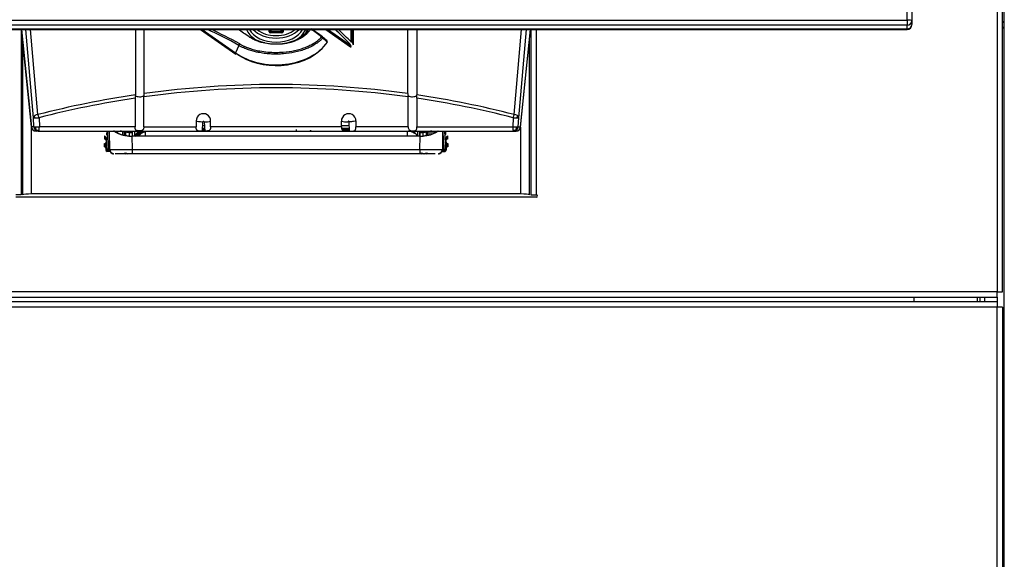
# Model space of a CAD drawing. Header units: millimetres. Extents: x 0 to 287, y 0 to 200.
# Tile 10 of 33: x 38 to 60, y 146 to 158. Entities that reach past the tile are written whole.
import ezdxf

# ---------------------------------------------------------------- set-up
doc = ezdxf.new("R2010")
doc.units = ezdxf.units.MM
doc.layers.add('134.132_BW4_CTM-', color=7, linetype='Continuous')
doc.layers.add('Standard', color=7, linetype='Continuous')

# ---------------------------------------------------------------- blocks, each defined once
blk = doc.blocks.new('SE1')
at = {"layer": '134.132_BW4_CTM-', "color": 7, "linetype": 'Continuous'}
for p, q in [((57.985, 157.863), (57.985, 176.422)), ((58.085, 176.41), (58.085, 157.85)), ((59.967, 174.292), (59.967, 151.878)), ((60.085, 151.878), (60.085, 174.292)), ((60.125, 135.99), (60.125, 174.29)), ((30.185, 157.863), (57.985, 157.863)), ((57.985, 157.751), (30.185, 157.751)), ((30.185, 157.666), (57.985, 157.666)), ((30.185, 157.658), (57.985, 157.658)), ((38.47, 157.658), (38.47, 154.01)), ((38.699, 155.509), (38.478, 157.658)), ((38.478, 157.658), (38.699, 155.503)), ((38.74, 155.705), (38.571, 157.658)), ((38.84, 155.78), (38.677, 157.658)), ((40.987, 157.658), (40.987, 156.214)), ((41.183, 156.242), (41.183, 157.658)), ((42.419, 157.658), (43.197, 157.109)), ((42.46, 157.658), (43.195, 157.138)), ((43.93, 157.606), (43.93, 157.658)), ((43.946, 157.658), (43.946, 157.61)), ((43.973, 157.658), (43.973, 157.638)), ((44.197, 157.638), (44.197, 157.658)), ((44.223, 157.61), (44.223, 157.658)), ((44.24, 157.658), (44.24, 157.606)), ((45.181, 157.658), (45.725, 157.273)), ((45.723, 157.303), (45.221, 157.658)), ((45.743, 157.373), (45.743, 157.658)), ((45.769, 157.36), (45.769, 157.658)), ((45.783, 157.658), (45.783, 157.32)), ((46.987, 156.242), (46.987, 157.658)), ((47.183, 157.658), (47.183, 156.214)), ((49.33, 155.78), (49.492, 157.658)), ((49.43, 155.705), (49.599, 157.658)), ((49.47, 155.509), (49.691, 157.658)), ((49.47, 155.503), (49.692, 157.658)), ((49.7, 157.658), (49.7, 154.01)), ((49.818, 154.01), (49.818, 157.658)), ((57.985, 157.863), (57.985, 157.751)), ((57.985, 157.666), (57.985, 157.751)), ((57.985, 157.666), (57.985, 157.658)), ((58.085, 157.85), (58.085, 157.765)), ((58.085, 157.758), (58.085, 157.765)), ((60.125, 157.822), (60.085, 157.822)), ((60.125, 157.81), (60.085, 157.81)), ((60.085, 157.71), (60.125, 157.71)), ((60.085, 157.69), (60.125, 157.69)), ((38.5, 157.446), (38.5, 154.011)), ((43.96, 157.6), (44.21, 157.6)), ((44.21, 157.585), (43.96, 157.585)), ((44, 157.619), (44.17, 157.619)), ((45.208, 157.405), (45.105, 157.478)), ((49.67, 154.011), (49.67, 157.446)), ((43.263, 157.304), (43.195, 157.138)), ((45.71, 157.342), (45.723, 157.303)), ((45.748, 157.278), (45.721, 157.297)), ((45.769, 157.36), (45.783, 157.32)), ((40.98, 156.14), (40.98, 155.513)), ((40.988, 156.197), (40.987, 156.214)), ((41.173, 156.192), (41.175, 156.168)), ((41.175, 155.513), (41.175, 156.168)), ((46.996, 156.192), (46.994, 156.168)), ((46.994, 155.513), (46.994, 156.168)), ((47.182, 156.197), (47.183, 156.214)), ((47.189, 156.14), (47.189, 155.513)), ((38.748, 155.509), (38.74, 155.705)), ((38.771, 155.706), (38.766, 155.754)), ((38.865, 155.71), (38.873, 155.513)), ((49.305, 155.71), (49.297, 155.513)), ((49.399, 155.706), (49.404, 155.754)), ((49.421, 155.509), (49.43, 155.705)), ((38.748, 155.509), (38.699, 155.509)), ((38.7, 154.031), (38.7, 155.501)), ((38.799, 155.432), (38.791, 155.51)), ((40.98, 155.513), (38.873, 155.513)), ((41.175, 155.513), (42.325, 155.513)), ((42.325, 155.64), (42.325, 155.513)), ((42.467, 155.414), (42.473, 155.622)), ((42.507, 155.532), (42.47, 155.532)), ((42.502, 155.619), (42.513, 155.414)), ((42.645, 155.513), (42.645, 155.637)), ((45.525, 155.513), (42.645, 155.513)), ((45.525, 155.513), (45.525, 155.637)), ((45.699, 155.532), (45.525, 155.532)), ((45.703, 155.414), (45.696, 155.622)), ((45.845, 155.64), (45.845, 155.513)), ((46.994, 155.513), (45.845, 155.513)), ((47.189, 155.513), (49.297, 155.513)), ((49.371, 155.432), (49.379, 155.51)), ((49.421, 155.509), (49.47, 155.509)), ((49.47, 155.501), (49.47, 154.031)), ((38.863, 155.432), (38.799, 155.432)), ((38.848, 155.413), (38.799, 155.413)), ((38.848, 155.413), (49.321, 155.413)), ((40.31, 155.311), (40.307, 155.241)), ((40.329, 155.291), (40.31, 155.311)), ((40.328, 155.275), (40.328, 155.276)), ((40.356, 155.413), (40.352, 155.339)), ((40.352, 155.339), (40.37, 155.319)), ((40.356, 155.019), (40.377, 155.413)), ((40.369, 155.274), (40.369, 155.273)), ((40.407, 155.413), (40.386, 155.018)), ((40.407, 155.413), (40.414, 154.999)), ((40.536, 155.407), (40.536, 155.413)), ((40.544, 155.4), (40.545, 155.413)), ((40.575, 155.413), (40.574, 155.382)), ((40.596, 155.413), (40.594, 155.373)), ((40.713, 155.327), (40.713, 155.412)), ((40.746, 155.322), (40.746, 155.402)), ((40.775, 155.317), (40.775, 155.397)), ((40.847, 155.388), (40.847, 155.305)), ((40.909, 155.303), (40.914, 155.014)), ((47.26, 155.303), (40.909, 155.303)), ((40.912, 155.413), (40.912, 155.384)), ((41.019, 155.303), (41.019, 155.34)), ((41.039, 155.391), (41.04, 155.413)), ((41.199, 155.413), (41.199, 155.303)), ((42.511, 155.45), (42.468, 155.45)), ((42.512, 155.432), (42.468, 155.432)), ((42.469, 155.483), (42.51, 155.483)), ((44.526, 155.45), (44.526, 155.414)), ((45.527, 155.483), (45.701, 155.483)), ((45.702, 155.45), (45.54, 155.45)), ((45.702, 155.432), (45.557, 155.432)), ((46.971, 155.413), (46.971, 155.303)), ((47.139, 155.384), (47.138, 155.413)), ((47.253, 155.413), (47.255, 155.303)), ((47.255, 155.014), (47.26, 155.303)), ((47.257, 155.413), (47.257, 155.384)), ((47.327, 155.306), (47.327, 155.388)), ((47.395, 155.397), (47.394, 155.317)), ((47.41, 155.399), (47.41, 155.319)), ((47.456, 155.327), (47.456, 155.412)), ((47.494, 155.413), (47.496, 155.338)), ((47.546, 155.36), (47.545, 155.413)), ((47.573, 155.413), (47.576, 155.373)), ((47.596, 155.382), (47.594, 155.413)), ((47.624, 155.413), (47.625, 155.4)), ((47.634, 155.413), (47.634, 155.407)), ((47.755, 154.999), (47.762, 155.413)), ((47.784, 155.018), (47.763, 155.413)), ((47.793, 155.413), (47.814, 155.019)), ((47.799, 155.319), (47.818, 155.339)), ((47.801, 155.273), (47.801, 155.274)), ((47.814, 155.413), (47.818, 155.339)), ((47.859, 155.311), (47.841, 155.291)), ((47.841, 155.276), (47.841, 155.275)), ((47.859, 155.311), (47.863, 155.241)), ((49.371, 155.432), (49.307, 155.432)), ((49.321, 155.413), (49.371, 155.413)), ((40.301, 155.141), (40.298, 155.071)), ((40.318, 155.09), (40.298, 155.071)), ((40.32, 155.121), (40.301, 155.141)), ((40.327, 155.26), (40.307, 155.241)), ((40.308, 155.071), (40.328, 155.089)), ((40.33, 155.12), (40.311, 155.141)), ((40.317, 155.241), (40.337, 155.259)), ((40.319, 155.105), (40.319, 155.106)), ((40.357, 155.058), (40.336, 155.039)), ((40.345, 155.209), (40.343, 155.169)), ((40.343, 155.169), (40.361, 155.149)), ((40.365, 155.228), (40.345, 155.209)), ((40.36, 155.104), (40.36, 155.103)), ((47.824, 155.209), (47.804, 155.228)), ((47.808, 155.149), (47.827, 155.169)), ((47.81, 155.103), (47.81, 155.104)), ((47.833, 155.039), (47.813, 155.058)), ((47.824, 155.209), (47.827, 155.169)), ((47.832, 155.259), (47.853, 155.241)), ((47.858, 155.141), (47.84, 155.12)), ((47.841, 155.089), (47.862, 155.071)), ((47.863, 155.241), (47.842, 155.26)), ((47.85, 155.121), (47.868, 155.141)), ((47.85, 155.105), (47.85, 155.106)), ((47.851, 155.09), (47.872, 155.071)), ((47.868, 155.141), (47.872, 155.071)), ((40.336, 155.039), (40.334, 154.999)), ((40.334, 154.999), (40.356, 155.019)), ((40.386, 155.018), (40.356, 155.019)), ((40.384, 154.988), (40.362, 154.968)), ((40.429, 154.964), (40.362, 154.968)), ((40.42, 154.986), (40.384, 154.988)), ((40.386, 155.018), (40.414, 155.016)), ((40.914, 154.914), (40.543, 154.914)), ((40.914, 155.014), (40.914, 154.914)), ((40.914, 155.014), (47.255, 155.014)), ((47.255, 154.914), (40.914, 154.914)), ((47.255, 155.014), (47.255, 154.914)), ((47.593, 154.914), (47.255, 154.914)), ((47.74, 154.964), (47.807, 154.968)), ((47.785, 154.988), (47.75, 154.986)), ((47.755, 155.016), (47.784, 155.018)), ((47.814, 155.019), (47.784, 155.018)), ((47.807, 154.968), (47.785, 154.988)), ((47.814, 155.019), (47.835, 154.999)), ((47.833, 155.039), (47.835, 154.999)), ((38.47, 154.01), (38.352, 154.01)), ((38.503, 154.011), (38.5, 154.011)), ((49.47, 154.031), (38.7, 154.031)), ((49.67, 154.011), (49.667, 154.011)), ((49.7, 154.01), (49.818, 154.01)), ((49.818, 153.96), (38.352, 153.96)), ((59.967, 151.878), (28.203, 151.878)), ((59.967, 151.76), (59.967, 151.878)), ((59.967, 151.878), (60.085, 151.878)), ((28.205, 151.66), (59.965, 151.66)), ((28.21, 151.76), (59.96, 151.76)), ((58.135, 151.76), (58.135, 151.66)), ((59.535, 151.66), (59.535, 151.76)), ((59.585, 151.76), (59.585, 151.66)), ((59.685, 151.76), (59.685, 151.66)), ((59.965, 151.76), (59.965, 151.66)), ((59.965, 151.66), (59.965, 151.54)), ((59.965, 151.54), (28.205, 151.54)), ((59.965, 135.98), (59.965, 151.54)), ((60.085, 151.54), (59.965, 151.54)), ((60.085, 151.54), (60.085, 135.96))]:
    blk.add_line(p, q, dxfattribs=at)
for centre, radius, start, end in [((57.985, 157.758), 0.1, 270, 0), ((20.459, 129.104), 37.58, 48.7941, 48.9993), ((44.085, 135.44), 20.931, 82.0093, 97.9907), ((44.085, 135.343), 21.1, 82.0947, 97.9053), ((44.085, 135.343), 21.1, 98.4429, 104.3937), ((44.087, 135.455), 20.918, 98.542, 104.4589), ((41.152, 156.146), 0.172, 162.7336, 181.9669), ((41.035, 156.244), 0.148, 339.3614, 359.3743), ((47.135, 156.244), 0.148, 180.6282, 200.6361), ((47.018, 156.146), 0.171, 358.0031, 17.2964), ((44.085, 135.343), 21.1, 75.6063, 81.5571), ((44.082, 135.456), 20.917, 75.5409, 81.4582), ((38.687, 159.032), 3.328, 270.9094, 273.0575), ((42.485, 155.64), 0.16, 359.1213, 179.8035), ((45.685, 155.64), 0.16, 0.1015, 180.9736), ((42.501, 156.196), 0.577, 270.1666, 284.4577), ((45.669, 156.195), 0.576, 255.5198, 269.8559), ((40.864, 155.909), 0.522, 246.0809, 268.3255), ((1758.244, 129.13), 1717.529, 179.123181, 179.126866), ((1935.94, 126.03), 1895.202, 179.111633, 179.114251), ((1381.74, 135.941), 1340.914, 179.167961, 179.172765), ((41.207, 155.117), 0.294, 126.8408, 141.3727), ((41.267, 155.134), 0.343, 131.4761, 146.1929), ((41.292, 155.134), 0.33, 118.3646, 146.6086), ((41.277, 155.085), 0.329, 103.3904, 138.4319), ((41.241, 155.074), 0.348, 116.0426, 127.0005), ((42.307, 175.306), 19.893, 270.4612, 270.5944), ((45.863, 175.306), 19.893, 269.4056, 269.5388), ((46.879, 155.136), 0.328, 54.8192, 65.1896), ((47.119, 155.424), 0.05, 192.9157, 214.9098), ((47.119, 155.43), 0.05, 199.3351, 226.8008), ((46.913, 155.142), 0.331, 33.6651, 46.994), ((-1326.222, 134.315), 1373.588, 0.875207, 0.880114), ((-1140.582, 137.554), 1187.97, 0.855708, 0.861382), ((47.306, 155.909), 0.522, 271.673, 293.9192), ((40.327, 155.059), 0.03, 357.0175, 86.9825), ((40.331, 155.15), 0.03, 267.0175, 356.9825), ((40.335, 155.229), 0.03, 357.0175, 86.9825), ((47.834, 155.229), 0.03, 93.0175, 182.9825), ((47.838, 155.15), 0.03, 183.0175, 272.9825), ((47.843, 155.059), 0.03, 93.0175, 182.9825), ((40.386, 155.018), 0.03, 177.0175, 266.9825), ((40.514, 155.014), 0.1, 180.9955, 269.9958), ((40.524, 155.015), 0.101, 181.1768, 248.3953), ((40.806, 154.944), 0.03, 182.138, 269.9954), ((47.655, 155.014), 0.1, 270.0042, 359.0045), ((47.646, 155.015), 0.101, 291.6049, 358.8232), ((47.784, 155.018), 0.03, 273.0175, 2.9825), ((49.818, 153.985), 0.025, 270, 90), ((59.96, 151.878), 0.118, 270, 273.4355)]:
    blk.add_arc(centre, radius, start, end, dxfattribs=at)
for centre, major_axis, ratio, start_param, end_param in [((44.06, 147.313), (-5.002, 10.513), 0.516625, -0.636119, -0.539919), ((44.085, 147.316), (-5.031, 10.533), 0.518259, -0.636515, -0.54987), ((44.085, 156.093), (-7.409, 5.273), 0.088548, -1.427635, -1.395501), ((44.085, 157.795), (-0.681, 0), 0.707107, 0.2884, 0.836274), ((44.085, 157.822), (0.633, 0), 0.707107, 3.514873, 5.909905), ((44.085, 157.893), (0.606, 0), 0.707107, 3.720492, 5.704286), ((44.085, 157.901), (0.54, 0), 0.707107, 3.831657, 5.593121), ((44.085, 157.795), (-0.681, 0), 0.707107, 2.206425, 2.853192), ((44.085, 157.813), (0.732, 0), 0.707107, 5.667706, 5.98631), ((44.085, 157.22), (7.409, -5.273), 0.088548, 1.498085, 1.530983), ((44.109, 157.251), (7.369, -5.27), 0.086179, 1.4967, 1.529599), ((44.06, 149.265), (-5.002, 10.513), 0.516625, -0.969593, -0.924618), ((44.085, 149.268), (-5.031, 10.533), 0.518259, -0.96999, -0.929533), ((57.985, 157.85), (-0.1, 0), 0.121869, 3.141593, 4.712389), ((57.985, 157.85), (0.1, 0), 0.992546, 4.712389, 6.283185), ((57.985, 157.765), (0.1, 0), 0.992546, 4.712389, 6.283185), ((43.96, 157.606), (0.03, 0), 0.707107, 3.141593, 4.712389), ((43.96, 157.61), (0.0134, 0), 0.707107, 3.141593, 4.712389), ((44, 157.638), (0.0266, 0), 0.707107, 3.141593, 4.712389), ((44.17, 157.638), (0.0266, 0), 0.707107, 4.712389, 6.283185), ((44.21, 157.61), (0.0134, 0), 0.707107, 4.712389, 6.283185), ((44.21, 157.606), (0.03, 0), 0.707107, 4.712389, 6.283185), ((45.083, 157.463), (-0.0292, 0.0274), 0.652664, 4.172939, 5.102886), ((39.678, 160.933), (7.974, -6.208), 0.079459, 0.86803, 0.885333), ((44.085, 157.767), (-1.258, 0), 0.707107, 0.785398, 2.687087), ((44.085, 157.725), (-1.223, 0), 0.707107, 0.785398, 2.545999), ((43.288, 157.307), (-0.0197, -0.0348), 0.531328, 4.120338, 5.092921), ((45.748, 157.306), (0.0231, 0.0327), 0.5, 2.002514, 4.096909), ((43.22, 157.141), (0.0231, 0.0327), 0.5, 2.002514, 3.141593), ((41.085, 156.219), (0.11, 0), 0.414214, 3.637399, 5.64726), ((47.085, 156.219), (-0.11, 0), 0.414214, 0.635925, 2.645786), ((38.84, 155.71), (-0.0996, -0.0086), 0.705788, 4.651416, 6.222214), ((38.84, 155.71), (-0.0249, 0.0969), 0.241241, 4.650563, 5.466871), ((49.33, 155.71), (0.0249, 0.0969), 0.241241, 0.816315, 1.632629), ((49.33, 155.71), (-0.0999, 0.0043), 0.010967, 1.319814, 3.098409), ((49.33, 155.71), (0.0996, -0.0086), 0.705788, 0.060973, 1.631769), ((38.799, 155.513), (0.0995, 0.0102), 0.807545, 3.068337, 3.2139), ((38.799, 155.513), (0, 0.1), 0.999066, 1.613978, 3.141593), ((38.848, 155.513), (-0.0999, -0.0043), 0.010951, 0.043174, 1.821369), ((38.848, 155.513), (0, -0.1), 0.999066, 4.75557, 6.283185), ((38.848, 155.513), (0, 0.1), 0.248185, 3.141593, 4.712392), ((49.321, 155.513), (0.0999, -0.0043), 0.010948, 4.461817, 6.240001), ((49.321, 155.513), (0, 0.1), 0.248185, 1.570796, 3.141593), ((49.321, 155.513), (0, -0.1), 0.999066, 0, 1.527615), ((49.371, 155.513), (0, 0.1), 0.999066, 3.141593, 4.669208), ((49.371, 155.513), (-0.0995, 0.0102), 0.807545, 3.069236, 3.214848), ((38.799, 155.513), (0.0995, 0.0102), 0.807545, 4.532777, 4.629583), ((40.328, 155.275), (-0.0008, -0.015), 0.017455, 0.017453, 1.570796), ((40.328, 155.276), (0.0008, 0.015), 0.017455, 4.712389, 6.265732), ((40.368, 155.273), (-0.0024, -0.0454), 0.017452, 0.026722, 1.561375), ((40.368, 155.274), (0.0024, 0.0454), 0.017452, 4.72181, 6.256463), ((40.903, 155.644), (0.5, -0.007), 0.68271, 4.598746, 4.733379), ((40.912, 155.769), (-0.5, 0), 0.770135, 1.44364, 1.570796), ((41.199, 155.094), (0, 0.32), 0.99985, 0.078713, 0.860941), ((41.293, 155.094), (0, 0.32), 0.99985, 0.298737, 0.860944), ((22.402, -914.099), (18.669, 1069.51), 0.002356, -0.006729, -0.006139), ((46.971, 155.094), (0, -0.32), 0.99985, 2.280651, 3.06288), ((47.257, 155.769), (0.5, 0), 0.770135, 4.712389, 4.839546), ((47.266, 155.644), (0.5, 0.007), 0.68271, 4.691399, 4.826032), ((47.802, 155.274), (-0.0024, 0.0454), 0.017452, 0.026722, 1.561375), ((47.802, 155.273), (0.0024, -0.0454), 0.017452, 4.72181, 6.256463), ((47.842, 155.276), (-0.0008, 0.015), 0.017455, 0.017453, 1.570796), ((47.842, 155.275), (0.0008, -0.015), 0.017455, 4.712389, 6.265732), ((49.371, 155.513), (-0.0995, 0.0102), 0.807545, 1.653602, 1.750409), ((40.306, 155.041), (-0.0223, -0.0201), 0.999695, 2.356347, 3.926839), ((40.313, 155.171), (-0.0201, 0.0223), 0.999695, 2.356347, 3.926839), ((40.315, 155.211), (-0.0223, -0.0201), 0.999695, 2.356347, 3.926839), ((40.319, 155.105), (-0.0008, -0.015), 0.017455, 0.017453, 1.570796), ((40.319, 155.106), (-0.0008, -0.015), 0.017455, 1.570796, 3.124139), ((40.359, 155.103), (-0.0024, -0.0454), 0.017452, 0.026722, 1.561375), ((40.359, 155.104), (0.0024, 0.0454), 0.017452, 4.72181, 6.256463), ((47.811, 155.104), (-0.0024, 0.0454), 0.017452, 0.026722, 1.561375), ((47.811, 155.103), (0.0024, -0.0454), 0.017452, 4.72181, 6.256463), ((47.854, 155.211), (0.0223, -0.0201), 0.999695, 2.356347, 3.926839), ((47.857, 155.171), (0.0201, 0.0223), 0.999695, 2.356347, 3.926839), ((47.863, 155.041), (0.0223, -0.0201), 0.999695, 2.356347, 3.926839), ((47.851, 155.106), (0.0008, -0.015), 0.017455, 3.159046, 4.712389), ((47.851, 155.105), (0.0008, -0.015), 0.017455, 4.712389, 6.265732), ((40.364, 154.998), (0.0223, 0.0201), 0.999695, 2.356347, 3.926839), ((40.777, 154.944), (0, -0.03), 0.999849, 4.749422, 6.283185), ((47.298, 154.944), (0, 0.03), 0.99985, 1.58612, 3.141593), ((47.323, 154.944), (0, -0.03), 0.99985, 4.727713, 6.283185), ((47.363, 154.944), (0, 0.03), 0.999849, 3.141309, 4.675355), ((47.392, 154.944), (0, -0.03), 0.999849, 0, 1.533763), ((47.805, 154.998), (-0.0223, 0.0201), 0.999695, 2.356347, 3.926839), ((38.7, 154.007), (-0.2, 0), 0.121869, 4.712389, 6.109153), ((49.47, 154.007), (0.2, 0), 0.121869, 0.174032, 1.570796)]:
    blk.add_ellipse(centre, major_axis=major_axis, ratio=ratio, start_param=start_param, end_param=end_param, dxfattribs=at)
for points, knots in [([(44.846, 157.665), (44.842, 157.659), (44.835, 157.647), (44.822, 157.629), (44.808, 157.611), (44.794, 157.594), (44.778, 157.578), (44.762, 157.561), (44.731, 157.532), (44.681, 157.493), (44.606, 157.448), (44.523, 157.409), (44.433, 157.377), (44.337, 157.352), (44.246, 157.337), (44.162, 157.33), (44.055, 157.327), (43.918, 157.335), (43.794, 157.361), (43.71, 157.386), (43.662, 157.403), (43.616, 157.423), (43.571, 157.445), (43.529, 157.468), (43.503, 157.486), (43.49, 157.494)], [0, 0, 0, 0, 0.01801, 0.035958, 0.053865, 0.071752, 0.08964, 0.10755, 0.125504, 0.188059, 0.250265, 0.312725, 0.375338, 0.438214, 0.500415, 0.546954, 0.593828, 0.695385, 0.796499, 0.830493, 0.864251, 0.897926, 0.931674, 0.965648, 1, 1, 1, 1]), ([(43.518, 157.498), (43.524, 157.493), (43.537, 157.485), (43.557, 157.472), (43.576, 157.461), (43.596, 157.45), (43.615, 157.44), (43.635, 157.431), (43.654, 157.423), (43.672, 157.415), (43.691, 157.408), (43.709, 157.401), (43.726, 157.395), (43.743, 157.389), (43.759, 157.384), (43.775, 157.38), (43.79, 157.376), (43.804, 157.372), (43.818, 157.369), (43.831, 157.366), (43.902, 157.351), (44.036, 157.334), (44.225, 157.342), (44.412, 157.379), (44.558, 157.437), (44.663, 157.503), (44.724, 157.554), (44.765, 157.598), (44.792, 157.633), (44.805, 157.653), (44.81, 157.661)], [0, 0, 0, 0, 0.017978, 0.035432, 0.052359, 0.068757, 0.084625, 0.099961, 0.114763, 0.129029, 0.142759, 0.15595, 0.1686, 0.18071, 0.192277, 0.203301, 0.21378, 0.223714, 0.2331, 0.24194, 0.250231, 0.377224, 0.499689, 0.609176, 0.749538, 0.824768, 0.887306, 0.937289, 0.974827, 1, 1, 1, 1]), ([(45.114, 157.465), (45.108, 157.459), (45.096, 157.446), (45.075, 157.426), (45.05, 157.404), (45.021, 157.381), (44.988, 157.356), (44.928, 157.315), (44.847, 157.271), (44.698, 157.206), (44.504, 157.149), (44.288, 157.119), (44.117, 157.111), (43.985, 157.113), (43.852, 157.123), (43.75, 157.139), (43.677, 157.153), (43.631, 157.163), (43.583, 157.175), (43.532, 157.19), (43.48, 157.207), (43.427, 157.226), (43.372, 157.249), (43.317, 157.275), (43.282, 157.294), (43.263, 157.304)], [0, 0, 0, 0, 0.01525, 0.032785, 0.052597, 0.074674, 0.099002, 0.125569, 0.198425, 0.250445, 0.382783, 0.499981, 0.561308, 0.623311, 0.686079, 0.749704, 0.771316, 0.794453, 0.819123, 0.845338, 0.873108, 0.902446, 0.933365, 0.965878, 1, 1, 1, 1]), ([(43.284, 157.336), (43.292, 157.331), (43.308, 157.322), (43.333, 157.309), (43.358, 157.297), (43.384, 157.285), (43.41, 157.274), (43.437, 157.263), (43.465, 157.253), (43.521, 157.233), (43.608, 157.207), (43.746, 157.177), (43.905, 157.156), (44.078, 157.148), (44.277, 157.156), (44.456, 157.182), (44.615, 157.222), (44.729, 157.26), (44.834, 157.306), (44.914, 157.351), (44.974, 157.391), (45.015, 157.422), (45.054, 157.455), (45.077, 157.479), (45.089, 157.491)], [0, 0, 0, 0, 0.015645, 0.031258, 0.046853, 0.062442, 0.078036, 0.093647, 0.109288, 0.124971, 0.187541, 0.250234, 0.336571, 0.423115, 0.499868, 0.624624, 0.68732, 0.749567, 0.812123, 0.874448, 0.90605, 0.937439, 0.96872, 1, 1, 1, 1]), ([(41.175, 155.513), (41.175, 155.504), (41.174, 155.494), (41.172, 155.485), (41.17, 155.475), (41.167, 155.467), (41.163, 155.459), (41.159, 155.452), (41.154, 155.445), (41.147, 155.44), (41.141, 155.436), (41.134, 155.432), (41.126, 155.429), (41.118, 155.426), (41.109, 155.425), (41.1, 155.423), (41.09, 155.422), (41.079, 155.421), (41.069, 155.421), (41.058, 155.421), (41.047, 155.422), (41.037, 155.424), (41.027, 155.425), (41.018, 155.428), (41.01, 155.432), (41.003, 155.436), (40.997, 155.442), (40.993, 155.448), (40.989, 155.454), (40.987, 155.461), (40.985, 155.469), (40.983, 155.477), (40.982, 155.485), (40.981, 155.494), (40.981, 155.5), (40.98, 155.507), (40.98, 155.513)], [0, 0, 0, 0, 0.084953, 0.084953, 0.084953, 0.170139, 0.170139, 0.170139, 0.252128, 0.252128, 0.252128, 0.329387, 0.329387, 0.329387, 0.410145, 0.410145, 0.410145, 0.500686, 0.500686, 0.500686, 0.598786, 0.598786, 0.598786, 0.697097, 0.697097, 0.697097, 0.78648, 0.78648, 0.78648, 0.865217, 0.865217, 0.865217, 0.943436, 0.943436, 0.943436, 1, 1, 1, 1]), ([(42.325, 155.64), (42.329, 155.636), (42.365, 155.627), (42.441, 155.623), (42.473, 155.622)], [0, 0, 0, 0, 0.5, 1, 1, 1, 1]), ([(42.467, 155.414), (42.464, 155.414), (42.457, 155.414), (42.447, 155.414), (42.436, 155.414), (42.423, 155.414), (42.404, 155.415), (42.382, 155.417), (42.363, 155.423), (42.35, 155.43), (42.342, 155.438), (42.335, 155.448), (42.33, 155.461), (42.327, 155.476), (42.325, 155.494), (42.325, 155.507), (42.325, 155.513)], [0, 0, 0, 0, 0.041841, 0.083542, 0.125283, 0.18764, 0.249989, 0.378249, 0.499409, 0.56511, 0.630934, 0.698062, 0.767602, 0.840553, 0.917778, 1, 1, 1, 1]), ([(42.473, 155.622), (42.473, 155.63), (42.481, 155.636), (42.496, 155.634), (42.502, 155.627), (42.502, 155.619)], [0, 0, 0, 0, 0.5, 0.5, 1, 1, 1, 1]), ([(42.645, 155.513), (42.645, 155.51), (42.645, 155.504), (42.644, 155.495), (42.643, 155.486), (42.641, 155.478), (42.64, 155.47), (42.637, 155.463), (42.634, 155.457), (42.631, 155.451), (42.628, 155.446), (42.624, 155.441), (42.62, 155.437), (42.615, 155.433), (42.606, 155.427), (42.59, 155.421), (42.566, 155.417), (42.54, 155.415), (42.522, 155.414), (42.513, 155.414)], [0, 0, 0, 0, 0.044698, 0.087989, 0.129953, 0.170678, 0.210261, 0.248805, 0.286426, 0.323245, 0.359395, 0.395012, 0.430242, 0.465236, 0.500145, 0.621472, 0.749826, 0.874098, 1, 1, 1, 1]), ([(45.525, 155.513), (45.525, 155.507), (45.525, 155.494), (45.528, 155.475), (45.533, 155.46), (45.54, 155.447), (45.549, 155.437), (45.562, 155.428), (45.58, 155.421), (45.599, 155.417), (45.614, 155.416), (45.624, 155.415), (45.635, 155.415), (45.646, 155.414), (45.653, 155.414), (45.656, 155.414)], [0, 0, 0, 0, 0.094975, 0.183809, 0.267458, 0.347072, 0.423983, 0.499672, 0.621097, 0.749445, 0.799314, 0.849043, 0.898895, 0.94913, 1, 1, 1, 1]), ([(45.696, 155.622), (45.696, 155.63), (45.689, 155.636), (45.674, 155.634), (45.668, 155.627), (45.667, 155.619)], [0, 0, 0, 0, 0.5, 0.5, 1, 1, 1, 1]), ([(45.845, 155.64), (45.841, 155.636), (45.804, 155.627), (45.729, 155.622), (45.696, 155.622)], [0, 0, 0, 0, 0.503027, 1, 1, 1, 1]), ([(45.703, 155.414), (45.706, 155.414), (45.712, 155.414), (45.722, 155.414), (45.732, 155.414), (45.741, 155.414), (45.751, 155.415), (45.765, 155.415), (45.78, 155.416), (45.797, 155.419), (45.813, 155.425), (45.828, 155.436), (45.838, 155.455), (45.843, 155.474), (45.845, 155.493), (45.845, 155.506), (45.845, 155.513)], [0, 0, 0, 0, 0.039942, 0.08072, 0.122229, 0.164352, 0.206965, 0.249946, 0.343886, 0.426951, 0.499481, 0.630376, 0.74883, 0.832459, 0.914695, 1, 1, 1, 1]), ([(46.994, 155.513), (46.994, 155.504), (46.995, 155.494), (46.997, 155.485), (46.999, 155.475), (47.002, 155.467), (47.006, 155.459), (47.011, 155.452), (47.016, 155.445), (47.023, 155.44), (47.029, 155.436), (47.036, 155.432), (47.044, 155.429), (47.052, 155.426), (47.061, 155.425), (47.07, 155.423), (47.08, 155.422), (47.091, 155.421), (47.101, 155.421), (47.112, 155.421), (47.123, 155.422), (47.133, 155.424), (47.143, 155.425), (47.152, 155.428), (47.159, 155.432), (47.166, 155.436), (47.172, 155.442), (47.176, 155.448), (47.18, 155.454), (47.183, 155.461), (47.185, 155.469), (47.187, 155.477), (47.188, 155.485), (47.188, 155.494), (47.189, 155.5), (47.189, 155.507), (47.189, 155.513)], [0, 0, 0, 0, 0.084953, 0.084953, 0.084953, 0.170139, 0.170139, 0.170139, 0.252128, 0.252128, 0.252128, 0.329387, 0.329387, 0.329387, 0.410145, 0.410145, 0.410145, 0.500686, 0.500686, 0.500686, 0.598786, 0.598786, 0.598786, 0.697097, 0.697097, 0.697097, 0.78648, 0.78648, 0.78648, 0.865217, 0.865217, 0.865217, 0.943436, 0.943436, 0.943436, 1, 1, 1, 1]), ([(40.842, 155.306), (40.835, 155.306), (40.822, 155.307), (40.802, 155.309), (40.782, 155.311), (40.762, 155.315), (40.742, 155.318), (40.722, 155.323), (40.703, 155.327), (40.684, 155.333), (40.665, 155.339), (40.646, 155.346), (40.627, 155.353), (40.609, 155.361), (40.592, 155.369), (40.575, 155.378), (40.556, 155.389), (40.535, 155.403), (40.521, 155.414), (40.514, 155.42)], [0, 0, 0, 0, 0.0288527, 0.0580034, 0.0874748, 0.117289, 0.147467, 0.1780295, 0.2089961, 0.2403857, 0.2722165, 0.304506, 0.3372709, 0.3705271, 0.4042901, 0.4385743, 0.4733937, 0.525356, 0.5786056, 0.5786056, 0.5786056, 0.5786056]), ([(44.847, 155.434), (44.846, 155.433), (44.843, 155.429), (44.838, 155.422), (44.833, 155.416), (44.831, 155.414)], [0.18361755, 0.18361755, 0.18361755, 0.18361755, 0.19289207, 0.22201887, 0.24247576, 0.24247576, 0.24247576, 0.24247576]), ([(47.656, 155.42), (47.655, 155.419), (47.651, 155.416), (47.644, 155.41), (47.633, 155.402), (47.622, 155.395), (47.605, 155.384), (47.58, 155.37), (47.547, 155.355), (47.513, 155.341), (47.477, 155.33), (47.44, 155.321), (47.403, 155.314), (47.365, 155.308), (47.34, 155.307), (47.328, 155.306)], [0.4214743, 0.4214743, 0.4214743, 0.4214743, 0.425618, 0.4521854, 0.4778864, 0.5027254, 0.5267072, 0.5915327, 0.6545222, 0.7157735, 0.7753931, 0.8334962, 0.8902075, 0.945661, 1, 1, 1, 1]), ([(40.423, 155.013), (40.424, 155.013), (40.427, 155.013), (40.432, 155.013), (40.44, 155.013), (40.45, 155.013), (40.46, 155.013), (40.473, 155.013), (40.488, 155.013), (40.504, 155.013), (40.522, 155.013), (40.542, 155.013), (40.563, 155.013), (40.587, 155.013), (40.613, 155.013), (40.64, 155.013), (40.669, 155.013), (40.7, 155.013), (40.732, 155.014), (40.766, 155.014), (40.802, 155.014), (40.838, 155.014), (40.876, 155.014), (40.901, 155.014), (40.914, 155.014)], [0.1303268, 0.1303268, 0.1303268, 0.1303268, 0.1500998, 0.1825317, 0.2157675, 0.2498073, 0.2846511, 0.3202989, 0.3567507, 0.3940064, 0.4320661, 0.4709298, 0.5105974, 0.551069, 0.5923445, 0.634424, 0.6773074, 0.7209947, 0.7654859, 0.810781, 0.8568799, 0.9037828, 0.9514895, 1, 1, 1, 1]), ([(47.255, 155.014), (47.263, 155.014), (47.277, 155.014), (47.299, 155.014), (47.32, 155.014), (47.341, 155.014), (47.362, 155.014), (47.382, 155.014), (47.402, 155.014), (47.421, 155.014), (47.44, 155.014), (47.459, 155.013), (47.477, 155.013), (47.494, 155.013), (47.511, 155.013), (47.527, 155.013), (47.543, 155.013), (47.558, 155.013), (47.573, 155.013), (47.587, 155.013), (47.6, 155.013), (47.613, 155.013), (47.625, 155.013), (47.637, 155.013), (47.648, 155.013), (47.658, 155.013), (47.668, 155.013), (47.677, 155.013), (47.686, 155.013), (47.694, 155.013), (47.701, 155.013), (47.708, 155.013), (47.715, 155.013), (47.721, 155.013), (47.726, 155.013), (47.731, 155.013), (47.735, 155.013), (47.739, 155.013), (47.743, 155.013), (47.745, 155.013), (47.746, 155.013), (47.746, 155.013)], [0, 0, 0, 0, 0.0275193, 0.0547817, 0.0817872, 0.1085358, 0.1350275, 0.1612623, 0.1872402, 0.2129612, 0.2384253, 0.2636325, 0.2885828, 0.3132762, 0.3377126, 0.3618922, 0.3858149, 0.4094807, 0.4328896, 0.4560416, 0.4789366, 0.5015748, 0.5239561, 0.5460805, 0.567948, 0.5895586, 0.6109123, 0.6320091, 0.652849, 0.6734321, 0.6937582, 0.7138274, 0.7336398, 0.7531953, 0.7724939, 0.7915356, 0.8103204, 0.8288483, 0.8471194, 0.8651336, 0.8696796, 0.8696796, 0.8696796, 0.8696796])]:
    blk.add_open_spline(points, degree=3, knots=knots, dxfattribs=at)
for points in [[(40.485, 154.921), (40.486, 154.919), (40.489, 154.917), (40.496, 154.916)], [(40.494, 154.93), (40.489, 154.927), (40.486, 154.925), (40.486, 154.923)], [(47.674, 154.916), (47.68, 154.917), (47.684, 154.919), (47.684, 154.921)], [(47.684, 154.923), (47.683, 154.925), (47.68, 154.927), (47.676, 154.93)]]:
    blk.add_open_spline(points, degree=3, dxfattribs=at)

msp = doc.modelspace()

# ---------------------------------------------------------------- block references
at = {"layer": 'Standard'}
msp.add_blockref('SE1', (0, 0), dxfattribs=at)

doc.saveas('drawing.dxf')
